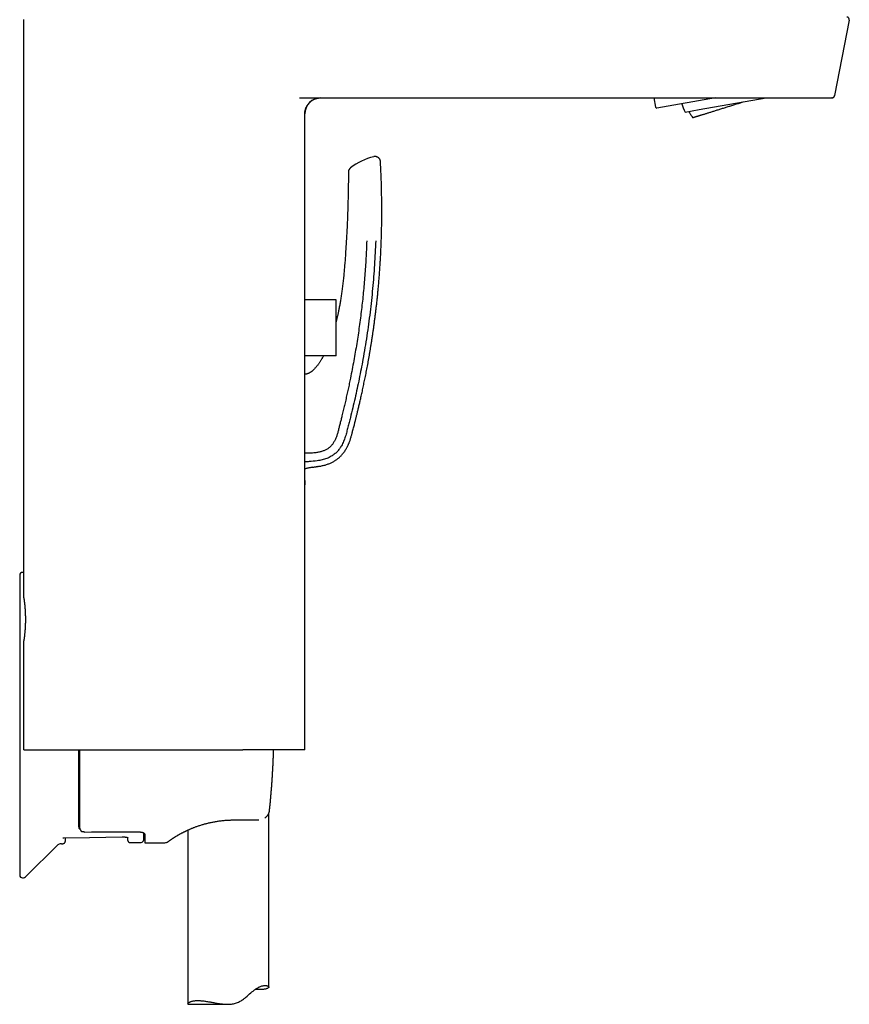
# Model space of a CAD drawing. Header units: millimetres. Extents: x 8 to 676, y 12 to 869.
# Tile 72 of 77: x 522 to 676, y 592 to 775. Entities that reach past the tile are written whole.
import ezdxf

# ---------------------------------------------------------------- set-up
doc = ezdxf.new("R2010")
doc.units = ezdxf.units.MM

msp = doc.modelspace()

# ---------------------------------------------------------------- linework, layer by layer
at = {"color": 7, "linetype": 'Continuous', "lineweight": 30}
for p, q in [((523.03, 667.88), (523.03, 775.18)), ((676.2, 775.08), (673.48, 761.08)), ((574.19, 760.68), (663.86, 760.68)), ((639.96, 760.68), (640.27, 758.92)), ((651.39, 760.68), (640.5, 758.75)), ((648.35, 758.49), (660.77, 760.68)), ((648.35, 758.48), (660.78, 760.68)), ((673.03, 760.68), (672.99, 760.68)), ((645.76, 758.03), (648.35, 758.49)), ((645.76, 758.03), (648.35, 758.48)), ((645.76, 758.03), (645.76, 758.03)), ((580.99, 723.2), (575.18, 723.2)), ((580.99, 715.9), (580.99, 723.2)), ((580.99, 712.8), (580.99, 715.9)), ((580.99, 712.8), (575.18, 712.8)), ((577.49, 692.23), (577.27, 692.21)), ((575.18, 671.35), (575.21, 689.66)), ((575.18, 689.64), (575.21, 689.66)), ((575.21, 689.66), (575.21, 689.61)), ((522.28, 672.09), (522.28, 616.4)), ((523.03, 639.68), (523.03, 659.88)), ((549.11, 639.68), (563.68, 639.68)), ((568.49, 595.63), (568.49, 627.87)), ((562.18, 626.65), (566.52, 626.65)), ((566.52, 626.65), (566.61, 626.65)), ((545.48, 623.99), (545.48, 622.39)), ((553.49, 624.76), (553.49, 592.47)), ((523.48, 616.19), (529.2, 621.87)), ((530.03, 622.22), (530.26, 622.23)), ((542.8, 622.45), (544.79, 622.48)), ((545.48, 622.39), (549.22, 622.42)), ((553.54, 592.42), (560.88, 592.42))]:
    msp.add_line(p, q, dxfattribs=at)
at = {"color": 7, "linetype": 'Continuous', "lineweight": 30, "flags": 128}
for points in [[(673.05, 760.68), (673.04, 760.68), (672.99, 760.68)], [(673.48, 761.08), (673.47, 761.04), (673.47, 761.03)], [(647.17, 757.01), (647.17, 757.01), (647.17, 757.01), (647.18, 757.01), (647.2, 757.02), (647.22, 757.02), (647.24, 757.03), (647.26, 757.04), (647.29, 757.04), (647.33, 757.05), (647.36, 757.07), (647.4, 757.08), (647.45, 757.09), (647.5, 757.11), (647.55, 757.12), (647.6, 757.14), (647.66, 757.16), (647.73, 757.18), (647.79, 757.2), (647.86, 757.22), (647.94, 757.24), (648.01, 757.26), (648.09, 757.29), (648.18, 757.31), (648.27, 757.34), (648.36, 757.37), (648.45, 757.4), (648.55, 757.43), (648.65, 757.46), (648.75, 757.49), (648.86, 757.53), (648.97, 757.56), (649.08, 757.6), (649.2, 757.63), (649.32, 757.67), (649.44, 757.71), (649.57, 757.74), (649.69, 757.78), (649.82, 757.83), (649.96, 757.87), (650.09, 757.91), (650.23, 757.95), (650.37, 758), (650.51, 758.04), (650.66, 758.08), (650.8, 758.13), (650.95, 758.18), (651.1, 758.22), (651.25, 758.27), (651.41, 758.32), (651.57, 758.37), (651.72, 758.42), (651.88, 758.47), (652.04, 758.52), (652.21, 758.57), (652.37, 758.62), (652.54, 758.67), (652.7, 758.73), (652.87, 758.78), (653.04, 758.83), (653.21, 758.88), (653.38, 758.94), (653.55, 758.99), (653.73, 759.05), (653.9, 759.1), (654.07, 759.15), (654.25, 759.21), (654.42, 759.26), (654.6, 759.32), (654.77, 759.37), (654.95, 759.43), (655.12, 759.48), (655.3, 759.54), (655.47, 759.59), (655.65, 759.65), (655.82, 759.7), (656, 759.76), (656.17, 759.81), (656.34, 759.87), (656.51, 759.92)], [(569.3, 637.16), (569.3, 637.16), (569.3, 637.16), (569.3, 637.16)], [(530.46, 623.31), (535.23, 623.4), (541.29, 623.51)], [(553.54, 592.42), (553.52, 592.42), (553.5, 592.43), (553.49, 592.45), (553.49, 592.48), (553.49, 592.5), (553.5, 592.53), (553.52, 592.56), (553.54, 592.59), (553.56, 592.62), (553.62, 592.68), (553.69, 592.74), (553.74, 592.77), (553.79, 592.8), (553.84, 592.83), (553.91, 592.86), (553.97, 592.89), (554.04, 592.92), (554.12, 592.95), (554.2, 592.98), (554.28, 593), (554.36, 593.02), (554.45, 593.04), (554.55, 593.06), (554.66, 593.08), (554.78, 593.09), (554.91, 593.1), (555.04, 593.11), (555.17, 593.12), (555.31, 593.12), (555.46, 593.12), (555.61, 593.11), (555.76, 593.1), (555.9, 593.09), (556.03, 593.08), (556.17, 593.07), (556.32, 593.05), (556.47, 593.04), (556.62, 593.01), (556.78, 592.99), (556.94, 592.97), (557.11, 592.94), (557.28, 592.91), (557.45, 592.88), (557.6, 592.85), (557.76, 592.83), (557.93, 592.8), (558.1, 592.76), (558.29, 592.73), (558.48, 592.7), (558.67, 592.66), (558.86, 592.63), (559.06, 592.6), (559.26, 592.56), (559.46, 592.53), (559.66, 592.51), (559.85, 592.48), (560.04, 592.47), (560.23, 592.45), (560.42, 592.44), (560.61, 592.43), (560.81, 592.42), (561, 592.42), (561.2, 592.43), (561.39, 592.44), (561.58, 592.46), (561.78, 592.49), (561.96, 592.52), (562.15, 592.57), (562.34, 592.62), (562.52, 592.68), (562.7, 592.75), (562.88, 592.83), (563.06, 592.92), (563.2, 592.99), (563.34, 593.07), (563.49, 593.17), (563.63, 593.27), (563.78, 593.37), (563.92, 593.48), (564.06, 593.58), (564.2, 593.69), (564.47, 593.92), (564.7, 594.13), (564.94, 594.34), (565.18, 594.55), (565.38, 594.72), (565.57, 594.89), (565.77, 595.05), (565.87, 595.12), (565.97, 595.2), (566.09, 595.28), (566.21, 595.36), (566.33, 595.43), (566.45, 595.5), (566.59, 595.57), (566.72, 595.64), (566.85, 595.69), (566.98, 595.74), (567.11, 595.79), (567.23, 595.82), (567.35, 595.85), (567.46, 595.88), (567.57, 595.89), (567.67, 595.91), (567.76, 595.91), (567.85, 595.91), (567.94, 595.91), (568.02, 595.9), (568.09, 595.89), (568.16, 595.88), (568.23, 595.86), (568.29, 595.84), (568.34, 595.81), (568.39, 595.78), (568.43, 595.75), (568.45, 595.72), (568.47, 595.69), (568.48, 595.65), (568.49, 595.62), (568.48, 595.6), (568.48, 595.57), (568.46, 595.54), (568.44, 595.51), (568.42, 595.48), (568.38, 595.46), (568.34, 595.43), (568.3, 595.4), (568.25, 595.38), (568.2, 595.35), (568.14, 595.33), (568.07, 595.31), (567.99, 595.28), (567.91, 595.26), (567.82, 595.24), (567.72, 595.23), (567.61, 595.21), (567.5, 595.2), (567.38, 595.18), (567.38, 595.18)]]:
    msp.add_lwpolyline(points, dxfattribs=at)
at = {"color": 7, "linetype": 'Continuous', "lineweight": 30}
for centre, radius, start, end in [((578.18, 757.68), 3, 90.1545, 180), ((640.46, 758.95), 0.2, 190, 280), ((654.13, 762.35), 9.43, 197.131, 207.2718), ((591.27, 737.37), 12.81, 104.9693, 126.3491), ((584.27, 746.88), 1, 126.349, 179.5435), ((522.78, 672.09), 0.5, 90, 180), ((522.78, 671.59), 1, 75.1889, 90), ((545.88, 623.99), 0.6, 158.1874, 180), ((530.05, 621.02), 1.2, 91, 134.8031), ((544.78, 622.98), 0.5, 271, 0), ((549.21, 623.42), 1, 270.4973, 306.1173), ((522.78, 616.4), 0.5, 180, 270), ((522.78, 616.9), 1, 270, 314.8031)]:
    msp.add_arc(centre, radius, start, end, dxfattribs=at)
msp.add_ellipse((413.35, 644.25), major_axis=(1318.49, 0), ratio=0.015117, start_param=4.804297, end_param=4.812019, dxfattribs=at)
for points, knots in [([(676.2, 775.08), (676.2, 775.1), (676.21, 775.14), (676.21, 775.21), (676.2, 775.27), (676.19, 775.33), (676.16, 775.39), (676.14, 775.44), (676.1, 775.49), (676.06, 775.54), (676.01, 775.58), (675.96, 775.61), (675.92, 775.63), (675.89, 775.64), (675.87, 775.65), (675.86, 775.65), (675.85, 775.65), (675.84, 775.66), (675.83, 775.66), (675.83, 775.66), (675.82, 775.66), (675.81, 775.67), (675.8, 775.67), (675.78, 775.67), (675.77, 775.67), (675.76, 775.67), (675.75, 775.67), (675.75, 775.67)], [0, 0, 0, 0, 0.054659, 0.107395, 0.157256, 0.20342, 0.258095, 0.303975, 0.343174, 0.403193, 0.464892, 0.506529, 0.542034, 0.567544, 0.580356, 0.588886, 0.597751, 0.608624, 0.622253, 0.639016, 0.659115, 0.682664, 0.727675, 0.781849, 0.84527, 0.917981, 1, 1, 1, 1]), ([(575.17, 757.67), (575.17, 757.7), (575.17, 757.75), (575.18, 757.82), (575.18, 757.88), (575.19, 757.94), (575.19, 758.01), (575.2, 758.08), (575.21, 758.15), (575.23, 758.24), (575.25, 758.35), (575.28, 758.46), (575.31, 758.58), (575.35, 758.7), (575.4, 758.82), (575.46, 758.95), (575.53, 759.1), (575.63, 759.26), (575.73, 759.42), (575.84, 759.56), (575.96, 759.7), (576.09, 759.83), (576.22, 759.96), (576.37, 760.07), (576.52, 760.18), (576.67, 760.27), (576.83, 760.36), (576.99, 760.43), (577.15, 760.5), (577.3, 760.55), (577.46, 760.59), (577.59, 760.62), (577.7, 760.64), (577.77, 760.65), (577.84, 760.66), (577.89, 760.66), (577.93, 760.67), (577.96, 760.67), (578, 760.67), (578.03, 760.67), (578.05, 760.67), (578.08, 760.67), (578.1, 760.67), (578.12, 760.67), (578.14, 760.68), (578.16, 760.68), (578.17, 760.68), (578.17, 760.68)], [0, 0, 0, 0, 0.014443, 0.027203, 0.038566, 0.050425, 0.063097, 0.076596, 0.090938, 0.106138, 0.127764, 0.150969, 0.174857, 0.19876, 0.222655, 0.246515, 0.282188, 0.317649, 0.352822, 0.387631, 0.422273, 0.457019, 0.491806, 0.526569, 0.561244, 0.595767, 0.630075, 0.663669, 0.696132, 0.727447, 0.757603, 0.786574, 0.804025, 0.819112, 0.831889, 0.839986, 0.847167, 0.854561, 0.862918, 0.872766, 0.884435, 0.898125, 0.913959, 0.932018, 0.952355, 0.975007, 1, 1, 1, 1]), ([(663.86, 760.68), (663.92, 760.68), (664.05, 760.68), (664.23, 760.68), (664.4, 760.68), (664.56, 760.68), (664.71, 760.68), (664.87, 760.68), (665.05, 760.68), (665.23, 760.68), (665.41, 760.68), (665.59, 760.68), (665.77, 760.68), (666.01, 760.68), (666.3, 760.68), (666.63, 760.68), (666.94, 760.68), (667.25, 760.68), (667.49, 760.68), (667.68, 760.68), (667.82, 760.68), (667.96, 760.68), (668.1, 760.68), (668.24, 760.68), (668.38, 760.68), (668.55, 760.68), (668.76, 760.68), (669, 760.68), (669.25, 760.68), (669.51, 760.68), (669.76, 760.68), (670.02, 760.68), (670.26, 760.68), (670.49, 760.68), (670.71, 760.68), (670.93, 760.68), (671.13, 760.68), (671.33, 760.68), (671.51, 760.68), (671.69, 760.68), (671.85, 760.68), (672.01, 760.68), (672.15, 760.68), (672.28, 760.68), (672.4, 760.68), (672.5, 760.68), (672.58, 760.68), (672.64, 760.68), (672.68, 760.68), (672.72, 760.68), (672.75, 760.68), (672.78, 760.68), (672.81, 760.68), (672.84, 760.68), (672.87, 760.68), (672.89, 760.68), (672.91, 760.68), (672.93, 760.68), (672.94, 760.68), (672.95, 760.68), (672.96, 760.68), (672.97, 760.68), (672.98, 760.68), (672.98, 760.68), (672.98, 760.68), (672.99, 760.68), (672.99, 760.68), (672.99, 760.68), (672.99, 760.68), (672.99, 760.68)], [0, 0, 0, 0, 0.012761, 0.024864, 0.036311, 0.047102, 0.057236, 0.067914, 0.079815, 0.092504, 0.104774, 0.116627, 0.128556, 0.141937, 0.165198, 0.187663, 0.209357, 0.230305, 0.250537, 0.260617, 0.27067, 0.280699, 0.290708, 0.300701, 0.310681, 0.320652, 0.33892, 0.357192, 0.375492, 0.396601, 0.417549, 0.438373, 0.45911, 0.479796, 0.50047, 0.521211, 0.541929, 0.562661, 0.583446, 0.604321, 0.625323, 0.646147, 0.666894, 0.687602, 0.708305, 0.729039, 0.749839, 0.760031, 0.770402, 0.780956, 0.791698, 0.802632, 0.813763, 0.825093, 0.83779, 0.850739, 0.863942, 0.876933, 0.888579, 0.898588, 0.908874, 0.919438, 0.930281, 0.940516, 0.949704, 0.961197, 0.973411, 0.986345, 1, 1, 1, 1]), ([(673.03, 760.68), (673.03, 760.68), (673.04, 760.68), (673.06, 760.68), (673.07, 760.68), (673.09, 760.69), (673.11, 760.69), (673.12, 760.69), (673.14, 760.7), (673.15, 760.7), (673.16, 760.71), (673.18, 760.71), (673.19, 760.72), (673.22, 760.73), (673.26, 760.75), (673.29, 760.78), (673.33, 760.81), (673.36, 760.84), (673.38, 760.87), (673.41, 760.91), (673.44, 760.95), (673.46, 761.01), (673.47, 761.06), (673.48, 761.08)], [0, 0, 0, 0, 0.102701, 0.193149, 0.271367, 0.337434, 0.391536, 0.434063, 0.465896, 0.478455, 0.489388, 0.503025, 0.523264, 0.553117, 0.592727, 0.639182, 0.68446, 0.727951, 0.769509, 0.812058, 0.865018, 0.928167, 1, 1, 1, 1]), ([(575.18, 639.68), (575.18, 641.2), (575.18, 644.51), (575.18, 649.6), (575.18, 654.96), (575.18, 660.31), (575.18, 665.66), (575.18, 671.02), (575.18, 684.4), (575.18, 705.81), (575.18, 726.72), (575.18, 739.11), (575.18, 742.96), (575.18, 746.82), (575.18, 750.68), (575.18, 754.29), (575.18, 756.63), (575.18, 757.68)], [0, 0, 0, 0, 0.038771, 0.084135, 0.129502, 0.174866, 0.220232, 0.265597, 0.310962, 0.560471, 0.80998, 0.842654, 0.875328, 0.908001, 0.940675, 0.973347, 1, 1, 1, 1]), ([(646.43, 758.15), (646.44, 758.13), (646.47, 758.07), (646.54, 757.95), (646.63, 757.8), (646.72, 757.64), (646.82, 757.49), (646.92, 757.34), (647.03, 757.2), (647.11, 757.09), (647.16, 757.02), (647.17, 757.01)], [0, 0, 0, 0, 0.031943, 0.164512, 0.297082, 0.429652, 0.562221, 0.694791, 0.82736, 0.95993, 1, 1, 1, 1]), ([(589.22, 748.83), (589.22, 748.86), (589.21, 748.91), (589.2, 749), (589.17, 749.08), (589.15, 749.15), (589.12, 749.22), (589.08, 749.29), (589.04, 749.35), (589, 749.4), (588.96, 749.45), (588.92, 749.49), (588.88, 749.52), (588.84, 749.56), (588.79, 749.59), (588.74, 749.63), (588.68, 749.66), (588.61, 749.69), (588.53, 749.72), (588.45, 749.75), (588.36, 749.76), (588.26, 749.77), (588.16, 749.77), (588.06, 749.76), (588, 749.75), (587.96, 749.74)], [0, 0, 0, 0, 0.050048, 0.098823, 0.145902, 0.190894, 0.23345, 0.27327, 0.317087, 0.356266, 0.390555, 0.419784, 0.449132, 0.477702, 0.50999, 0.545944, 0.585474, 0.628436, 0.674627, 0.723777, 0.775551, 0.829544, 0.885294, 0.942291, 1, 1, 1, 1]), ([(577.49, 692.23), (577.59, 692.25), (577.8, 692.28), (578.12, 692.33), (578.45, 692.4), (578.77, 692.48), (579.08, 692.56), (579.37, 692.66), (579.66, 692.76), (579.93, 692.87), (580.19, 693), (580.44, 693.13), (580.68, 693.26), (580.9, 693.41), (581.11, 693.55), (581.31, 693.7), (581.5, 693.86), (581.67, 694.01), (581.83, 694.17), (581.98, 694.33), (582.12, 694.49), (582.26, 694.65), (582.39, 694.83), (582.52, 695), (582.64, 695.18), (582.75, 695.34), (582.85, 695.51), (582.94, 695.67), (583.03, 695.84), (583.12, 696.01), (583.2, 696.18), (583.27, 696.35), (583.35, 696.51), (583.43, 696.71), (583.52, 696.94), (583.61, 697.2), (583.69, 697.46), (583.77, 697.73), (583.85, 698), (583.92, 698.26), (583.99, 698.52), (584.07, 698.83), (584.16, 699.19), (584.27, 699.6), (584.35, 699.93), (584.42, 700.18), (584.47, 700.36), (584.51, 700.54), (584.56, 700.72), (584.61, 700.92), (584.66, 701.15), (584.73, 701.41), (584.8, 701.69), (584.87, 701.99), (584.95, 702.29), (585.02, 702.62), (585.1, 702.95), (585.19, 703.3), (585.27, 703.67), (585.36, 704.06), (585.46, 704.46), (585.55, 704.88), (585.65, 705.32), (585.75, 705.77), (585.86, 706.24), (585.96, 706.72), (586.06, 707.2), (586.16, 707.69), (586.27, 708.2), (586.37, 708.71), (586.48, 709.24), (586.59, 709.78), (586.69, 710.34), (586.8, 710.9), (586.91, 711.48), (587.02, 712.09), (587.13, 712.71), (587.24, 713.34), (587.34, 713.99), (587.45, 714.65), (587.56, 715.33), (587.67, 716.02), (587.78, 716.73), (587.88, 717.45), (587.99, 718.19), (588.09, 718.94), (588.19, 719.71), (588.29, 720.49), (588.38, 721.26), (588.47, 722.02), (588.56, 722.78), (588.64, 723.54), (588.72, 724.32), (588.79, 725.11), (588.87, 725.94), (588.94, 726.8), (589.01, 727.71), (589.08, 728.63), (589.14, 729.56), (589.2, 730.51), (589.26, 731.47), (589.3, 732.42), (589.34, 733.35), (589.38, 734.27), (589.41, 735.2), (589.43, 736.15), (589.45, 737.1), (589.46, 738.07), (589.47, 739.05), (589.47, 740.04), (589.46, 741.05), (589.45, 742.06), (589.43, 743.09), (589.41, 744.11), (589.38, 745.12), (589.35, 746.12), (589.3, 747.13), (589.26, 748.03), (589.23, 748.6), (589.22, 748.83)], [0, 0, 0, 0, 0.004973, 0.010642, 0.016181, 0.021592, 0.026873, 0.032022, 0.037038, 0.041923, 0.046679, 0.051308, 0.055809, 0.060182, 0.064427, 0.068543, 0.072531, 0.076394, 0.080131, 0.083746, 0.087239, 0.09061, 0.094389, 0.098003, 0.101452, 0.104738, 0.107863, 0.110828, 0.114125, 0.117253, 0.120341, 0.123395, 0.126414, 0.129398, 0.13402, 0.138558, 0.143016, 0.147702, 0.152296, 0.156814, 0.161262, 0.165639, 0.172779, 0.179723, 0.186473, 0.189588, 0.19266, 0.195689, 0.198684, 0.201793, 0.20599, 0.210456, 0.21519, 0.220192, 0.225462, 0.230898, 0.236592, 0.242543, 0.248752, 0.255352, 0.26222, 0.269354, 0.276756, 0.284423, 0.292357, 0.300557, 0.308577, 0.316835, 0.325332, 0.334067, 0.343039, 0.352081, 0.361353, 0.370853, 0.380581, 0.390742, 0.401141, 0.411776, 0.422647, 0.433755, 0.445099, 0.456678, 0.468493, 0.480543, 0.492828, 0.505348, 0.518102, 0.531091, 0.544314, 0.55664, 0.569163, 0.581883, 0.594798, 0.60791, 0.621219, 0.63596, 0.650935, 0.666144, 0.681586, 0.697261, 0.713169, 0.729311, 0.744312, 0.75951, 0.774904, 0.790494, 0.80628, 0.822263, 0.838443, 0.854819, 0.871393, 0.888164, 0.905134, 0.922301, 0.938669, 0.955213, 0.971934, 0.988833, 1, 1, 1, 1]), ([(583.27, 746.88), (583.27, 746.29), (583.26, 745.09), (583.23, 743.3), (583.19, 741.51), (583.14, 739.85), (583.09, 738.31), (583.03, 736.91), (582.96, 735.5), (582.9, 734.56), (582.88, 734.1)], [0, 0, 0, 0, 0.140001, 0.279998, 0.419994, 0.559993, 0.669994, 0.779996, 0.889998, 1, 1, 1, 1]), ([(586.67, 734.1), (586.65, 733.56), (586.61, 732.49), (586.53, 730.88), (586.43, 729.28), (586.31, 727.67), (586.18, 726.08), (586.04, 724.5), (585.88, 722.94), (585.7, 721.38), (585.5, 719.81), (585.29, 718.23), (585.06, 716.64), (584.81, 715.05), (584.55, 713.46), (584.27, 711.86), (583.97, 710.25), (583.69, 708.84), (583.44, 707.62), (583.22, 706.6), (583, 705.59), (582.77, 704.59), (582.55, 703.6), (582.31, 702.62), (582.1, 701.73), (581.9, 700.93), (581.72, 700.21), (581.54, 699.51), (581.4, 698.94), (581.29, 698.51), (581.2, 698.21), (581.1, 697.91), (581, 697.62), (580.88, 697.34), (580.74, 697.06), (580.6, 696.81), (580.46, 696.57), (580.3, 696.35), (580.13, 696.14), (579.95, 695.95), (579.75, 695.77), (579.54, 695.61), (579.32, 695.47), (579.08, 695.34), (578.84, 695.23), (578.58, 695.12), (578.3, 695.03), (578, 694.95), (577.69, 694.89), (577.38, 694.83), (577.02, 694.78), (576.62, 694.74), (576.17, 694.71), (575.74, 694.7), (575.41, 694.69), (575.23, 694.69), (575.18, 694.69)], [0, 0, 0, 0, 0.036508, 0.073038, 0.109571, 0.146091, 0.182578, 0.218358, 0.25407, 0.289731, 0.325368, 0.361749, 0.398188, 0.434726, 0.471405, 0.508287, 0.545409, 0.582675, 0.6064, 0.630069, 0.653617, 0.676983, 0.700104, 0.722921, 0.745377, 0.762386, 0.779128, 0.795599, 0.811802, 0.818989, 0.826119, 0.833196, 0.840219, 0.847187, 0.854102, 0.860958, 0.867109, 0.873217, 0.879283, 0.885313, 0.891322, 0.897325, 0.903334, 0.909365, 0.915433, 0.921549, 0.928465, 0.935473, 0.942594, 0.949844, 0.957237, 0.967154, 0.977363, 0.987889, 0.996155, 1, 1, 1, 1]), ([(588.33, 734.1), (588.26, 732.62), (588.13, 729.68), (587.78, 725.27), (587.31, 720.87), (586.71, 716.49), (586.02, 712.37), (585.28, 708.51), (584.51, 704.91), (583.86, 702.23), (583.41, 700.44), (583.18, 699.55), (582.95, 698.66), (582.71, 697.77), (582.4, 696.91), (582.03, 696.15), (581.62, 695.5), (581.17, 694.97), (580.66, 694.51), (580.03, 694.08), (579.27, 693.71), (578.39, 693.44), (577.79, 693.34), (577.49, 693.29)], [0, 0, 0, 0, 0.100118, 0.200225, 0.300317, 0.400397, 0.500464, 0.58384, 0.667207, 0.750568, 0.771408, 0.792247, 0.813086, 0.833919, 0.854718, 0.8755, 0.891066, 0.906639, 0.922195, 0.937735, 0.958479, 0.979224, 1, 1, 1, 1]), ([(582.88, 734.1), (582.86, 733.88), (582.84, 733.46), (582.8, 732.83), (582.76, 732.21), (582.72, 731.61), (582.68, 731.02), (582.64, 730.45), (582.6, 729.9), (582.55, 729.38), (582.51, 728.87), (582.47, 728.37), (582.42, 727.86), (582.37, 727.34), (582.31, 726.82), (582.26, 726.31), (582.2, 725.82), (582.14, 725.34), (582.08, 724.88), (582.01, 724.43), (581.95, 723.99), (581.88, 723.56), (581.82, 723.15), (581.75, 722.76), (581.69, 722.38), (581.62, 722.01), (581.55, 721.65), (581.48, 721.31), (581.42, 720.98), (581.35, 720.66), (581.28, 720.35), (581.21, 720.05), (581.15, 719.77), (581.08, 719.5), (581.03, 719.28), (581, 719.15), (580.99, 719.11)], [0, 0, 0, 0, 0.042438, 0.084066, 0.124884, 0.164891, 0.204087, 0.242474, 0.277925, 0.312656, 0.346667, 0.379958, 0.412528, 0.448027, 0.482628, 0.516332, 0.549139, 0.581049, 0.612063, 0.642179, 0.671398, 0.699719, 0.727143, 0.753669, 0.779298, 0.804031, 0.827867, 0.850808, 0.872851, 0.894982, 0.916128, 0.936289, 0.955464, 0.973653, 0.990857, 1, 1, 1, 1]), ([(578.66, 712.8), (578.65, 712.78), (578.6, 712.68), (578.5, 712.51), (578.37, 712.27), (578.24, 712.06), (578.1, 711.83), (577.96, 711.63), (577.83, 711.43), (577.7, 711.25), (577.57, 711.07), (577.43, 710.89), (577.28, 710.72), (577.14, 710.55), (577, 710.4), (576.86, 710.26), (576.72, 710.13), (576.59, 710.01), (576.46, 709.91), (576.35, 709.82), (576.25, 709.75), (576.16, 709.69), (576.08, 709.64), (575.99, 709.59), (575.91, 709.55), (575.83, 709.51), (575.75, 709.48), (575.66, 709.44), (575.57, 709.41), (575.47, 709.39), (575.37, 709.37), (575.29, 709.36), (575.23, 709.36), (575.19, 709.36), (575.18, 709.36)], [0, 0, 0, 0, 0.009929, 0.068742, 0.117272, 0.167349, 0.218976, 0.272154, 0.315022, 0.358841, 0.403106, 0.445775, 0.492062, 0.536005, 0.577605, 0.616859, 0.653773, 0.688343, 0.720563, 0.750442, 0.772658, 0.793372, 0.812583, 0.830642, 0.849619, 0.866396, 0.884036, 0.902529, 0.921877, 0.94228, 0.964312, 0.97832, 0.992901, 1, 1, 1, 1]), ([(577.49, 693.29), (577, 693.24), (576.23, 693.16), (575.46, 693.1), (575.18, 693.08)], [0, 0, 0, 0, 0.638338, 1, 1, 1, 1]), ([(576.57, 692.1), (576.56, 692.1), (576.47, 692.08), (576.29, 692.05), (576.04, 692), (575.8, 691.95), (575.56, 691.89), (575.35, 691.83), (575.23, 691.79), (575.18, 691.78)], [0, 0, 0, 0, 0.020647, 0.199777, 0.381404, 0.553726, 0.725974, 0.897098, 1, 1, 1, 1]), ([(576.57, 692.1), (576.58, 692.1), (576.67, 692.12), (576.83, 692.14), (577.06, 692.18), (577.28, 692.21), (577.42, 692.23), (577.49, 692.23)], [0, 0, 0, 0, 0.038739, 0.29229, 0.53826, 0.774789, 1, 1, 1, 1]), ([(575.21, 689.61), (575.21, 689.61), (575.21, 689.6), (575.21, 689.58), (575.21, 689.54), (575.21, 689.5), (575.2, 689.44), (575.2, 689.37), (575.2, 689.3), (575.19, 689.21), (575.19, 689.11), (575.19, 689.01), (575.18, 688.93), (575.18, 688.87), (575.18, 688.86)], [0, 0, 0, 0, 0.087502, 0.17508, 0.262658, 0.35016, 0.440211, 0.530347, 0.62048, 0.71053, 0.79771, 0.884969, 0.972228, 1, 1, 1, 1]), ([(523.03, 667.88), (523.03, 667.87), (523.03, 667.87), (523.04, 667.85), (523.04, 667.82), (523.04, 667.79), (523.05, 667.75), (523.06, 667.71), (523.06, 667.65), (523.07, 667.6), (523.08, 667.53), (523.09, 667.46), (523.1, 667.37), (523.12, 667.26), (523.13, 667.13), (523.15, 667.01), (523.16, 666.91), (523.17, 666.8), (523.19, 666.68), (523.2, 666.54), (523.22, 666.36), (523.23, 666.18), (523.25, 665.99), (523.26, 665.8), (523.28, 665.6), (523.29, 665.42), (523.3, 665.27), (523.31, 665.1), (523.31, 664.94), (523.32, 664.77), (523.32, 664.61), (523.33, 664.45), (523.33, 664.28), (523.33, 664.13), (523.33, 663.99), (523.33, 663.86), (523.33, 663.73), (523.33, 663.59), (523.33, 663.44), (523.33, 663.27), (523.32, 663.11), (523.32, 662.95), (523.31, 662.79), (523.3, 662.63), (523.3, 662.47), (523.29, 662.31), (523.28, 662.16), (523.27, 662.01), (523.26, 661.86), (523.25, 661.72), (523.23, 661.56), (523.22, 661.38), (523.2, 661.21), (523.18, 661.05), (523.17, 660.89), (523.15, 660.75), (523.14, 660.63), (523.12, 660.54), (523.11, 660.44), (523.1, 660.36), (523.09, 660.27), (523.08, 660.18), (523.06, 660.1), (523.06, 660.04), (523.05, 659.99), (523.04, 659.96), (523.04, 659.92), (523.04, 659.9), (523.03, 659.88), (523.03, 659.88), (523.03, 659.88)], [0, 0, 0, 0, 0.019625, 0.039327, 0.052634, 0.065965, 0.079466, 0.092992, 0.106568, 0.119698, 0.132828, 0.146049, 0.15927, 0.17936, 0.199531, 0.213096, 0.226318, 0.23954, 0.252853, 0.266166, 0.286397, 0.30671, 0.320371, 0.340222, 0.360151, 0.373612, 0.387098, 0.400757, 0.414442, 0.428178, 0.441359, 0.45454, 0.467814, 0.481089, 0.49118, 0.501271, 0.511403, 0.521536, 0.535168, 0.548244, 0.561319, 0.574486, 0.587653, 0.601009, 0.614364, 0.627816, 0.641268, 0.654399, 0.66753, 0.680751, 0.693973, 0.714062, 0.73423, 0.747794, 0.767612, 0.787506, 0.800942, 0.814401, 0.828031, 0.841686, 0.855391, 0.875212, 0.895111, 0.908553, 0.92202, 0.93566, 0.949326, 0.963044, 0.98149, 1, 1, 1, 1]), ([(523.03, 639.68), (523.03, 639.68), (523.04, 639.68), (523.06, 639.68), (523.09, 639.68), (523.14, 639.68), (523.21, 639.68), (523.28, 639.68), (523.36, 639.68), (523.44, 639.68), (523.54, 639.68), (523.65, 639.68), (523.78, 639.68), (523.92, 639.68), (524.07, 639.68), (524.22, 639.68), (524.38, 639.68), (524.56, 639.68), (524.76, 639.68), (524.99, 639.68), (525.23, 639.68), (525.48, 639.68), (525.75, 639.68), (526.01, 639.68), (526.26, 639.68), (526.5, 639.68), (526.77, 639.68), (527.05, 639.68), (527.36, 639.68), (527.68, 639.68), (528, 639.68), (528.32, 639.68), (528.64, 639.68), (528.98, 639.68), (529.36, 639.68), (529.76, 639.68), (530.18, 639.68), (530.6, 639.68), (531.04, 639.68), (531.49, 639.68), (531.95, 639.68), (532.42, 639.68), (532.9, 639.68), (533.4, 639.68), (533.9, 639.68), (534.38, 639.68), (534.84, 639.68), (535.28, 639.68), (535.73, 639.68), (536.19, 639.68), (536.66, 639.68), (537.13, 639.68), (537.62, 639.68), (538.1, 639.68), (538.6, 639.68), (539.1, 639.68), (539.62, 639.68), (540.16, 639.68), (540.72, 639.68), (541.29, 639.68), (541.85, 639.68), (542.4, 639.68), (542.92, 639.68), (543.42, 639.68), (543.92, 639.68), (544.43, 639.68), (544.94, 639.68), (545.45, 639.68), (545.97, 639.68), (546.49, 639.68), (547.01, 639.68), (547.53, 639.68), (548.06, 639.68), (548.58, 639.68), (548.93, 639.68), (549.11, 639.68)], [0, 0, 0, 0, 0.01508, 0.030167, 0.045259, 0.06035, 0.075438, 0.090517, 0.102569, 0.114621, 0.126673, 0.140642, 0.154615, 0.168588, 0.182557, 0.195246, 0.207936, 0.220625, 0.235705, 0.250794, 0.265887, 0.280979, 0.296068, 0.311148, 0.3232, 0.335253, 0.347305, 0.361286, 0.37527, 0.389254, 0.403234, 0.41594, 0.428647, 0.441353, 0.45627, 0.471196, 0.486125, 0.501055, 0.51598, 0.530898, 0.546077, 0.561266, 0.576459, 0.591651, 0.60684, 0.622019, 0.6346, 0.647182, 0.659763, 0.67285, 0.68594, 0.69903, 0.712117, 0.725297, 0.73848, 0.751663, 0.764844, 0.77923, 0.793621, 0.808015, 0.822407, 0.836793, 0.849119, 0.861447, 0.873773, 0.886327, 0.898885, 0.911444, 0.924002, 0.936556, 0.949242, 0.961932, 0.974624, 0.987314, 1, 1, 1, 1]), ([(533.28, 625.34), (533.28, 625.43), (533.28, 625.6), (533.28, 625.87), (533.28, 626.15), (533.28, 626.42), (533.28, 626.67), (533.28, 626.92), (533.28, 627.17), (533.28, 627.46), (533.28, 627.8), (533.28, 628.18), (533.28, 628.5), (533.28, 628.76), (533.28, 628.95), (533.28, 629.14), (533.28, 629.33), (533.28, 629.59), (533.28, 629.91), (533.28, 630.29), (533.28, 630.68), (533.28, 631.07), (533.28, 631.48), (533.28, 631.89), (533.28, 632.31), (533.28, 632.75), (533.28, 633.2), (533.28, 633.67), (533.28, 634.14), (533.28, 634.62), (533.28, 635.1), (533.28, 635.59), (533.28, 636.07), (533.28, 636.55), (533.28, 637.03), (533.28, 637.52), (533.28, 638.01), (533.28, 638.5), (533.28, 639), (533.28, 639.39), (533.28, 639.62), (533.28, 639.68)], [0, 0, 0, 0, 0.02868, 0.057324, 0.085948, 0.114571, 0.13707, 0.159587, 0.182131, 0.205597, 0.236875, 0.268126, 0.299374, 0.31411, 0.328853, 0.343605, 0.358368, 0.373144, 0.400609, 0.428037, 0.455442, 0.482841, 0.510249, 0.537681, 0.565152, 0.592972, 0.622131, 0.651263, 0.680387, 0.709521, 0.738684, 0.767893, 0.795762, 0.823592, 0.8514, 0.8792, 0.907009, 0.934843, 0.962719, 0.99025, 1, 1, 1, 1]), ([(533.38, 639.68), (533.38, 639.55), (533.38, 639.26), (533.38, 638.8), (533.38, 638.29), (533.38, 637.78), (533.38, 637.27), (533.38, 636.76), (533.38, 636.26), (533.38, 635.77), (533.38, 635.3), (533.38, 634.83), (533.38, 634.37), (533.38, 633.92), (533.38, 633.48), (533.38, 633.04), (533.38, 632.6), (533.38, 632.21), (533.38, 631.85), (533.38, 631.53), (533.38, 631.21), (533.38, 630.9), (533.38, 630.59), (533.38, 630.29), (533.38, 629.99), (533.38, 629.66), (533.38, 629.3), (533.38, 628.91), (533.38, 628.53), (533.38, 628.18), (533.38, 627.88), (533.38, 627.6), (533.38, 627.33), (533.38, 627.06), (533.38, 626.78), (533.38, 626.5), (533.38, 626.23), (533.38, 625.97), (533.38, 625.71), (533.38, 625.55), (533.38, 625.47)], [0, 0, 0, 0, 0.020751, 0.048811, 0.078222, 0.107606, 0.136982, 0.166368, 0.195782, 0.225243, 0.253353, 0.281423, 0.309471, 0.337511, 0.365561, 0.393636, 0.421752, 0.449523, 0.471268, 0.492996, 0.514715, 0.536432, 0.558154, 0.579889, 0.601645, 0.623428, 0.653587, 0.683706, 0.713804, 0.743901, 0.767561, 0.791242, 0.814955, 0.83773, 0.864781, 0.891811, 0.918833, 0.945862, 0.972913, 1, 1, 1, 1]), ([(575.18, 639.68), (575.18, 639.68), (575.18, 639.68), (575.17, 639.68), (575.16, 639.68), (575.14, 639.68), (575.12, 639.68), (575.09, 639.68), (575.05, 639.68), (575, 639.68), (574.94, 639.68), (574.87, 639.68), (574.79, 639.68), (574.71, 639.68), (574.63, 639.68), (574.55, 639.68), (574.45, 639.68), (574.33, 639.68), (574.2, 639.68), (574.06, 639.68), (573.91, 639.68), (573.76, 639.68), (573.6, 639.68), (573.43, 639.68), (573.27, 639.68), (573.12, 639.68), (572.97, 639.68), (572.79, 639.68), (572.57, 639.68), (572.35, 639.68), (572.12, 639.68), (571.88, 639.68), (571.64, 639.68), (571.38, 639.68), (571.11, 639.68), (570.84, 639.68), (570.57, 639.68), (570.29, 639.68), (570, 639.68), (569.71, 639.68), (569.42, 639.68), (569.13, 639.68), (568.83, 639.68), (568.54, 639.68), (568.25, 639.68), (567.98, 639.68), (567.75, 639.68), (567.53, 639.68), (567.31, 639.68), (567.03, 639.68), (566.72, 639.68), (566.36, 639.68), (566, 639.68), (565.59, 639.68), (565.15, 639.68), (564.66, 639.68), (564.17, 639.68), (563.84, 639.68), (563.68, 639.68)], [0, 0, 0, 0, 0.023594, 0.048975, 0.074354, 0.092506, 0.110659, 0.12881, 0.147186, 0.165566, 0.183941, 0.20262, 0.221304, 0.239983, 0.251308, 0.262633, 0.280051, 0.297484, 0.314921, 0.332353, 0.349771, 0.366416, 0.383069, 0.399723, 0.416368, 0.427589, 0.438811, 0.456228, 0.47366, 0.491096, 0.508528, 0.525946, 0.543738, 0.561546, 0.579359, 0.597167, 0.614959, 0.632406, 0.649868, 0.667334, 0.684796, 0.702242, 0.718913, 0.735591, 0.75227, 0.768941, 0.780176, 0.79141, 0.804282, 0.817155, 0.836622, 0.856099, 0.875577, 0.895048, 0.921257, 0.947471, 0.973684, 1, 1, 1, 1]), ([(569.3, 637.16), (569.31, 637.46), (569.34, 638.04), (569.37, 638.87), (569.39, 639.42), (569.39, 639.68)], [0, 0, 0, 0, 0.3482918, 0.6957379, 1, 1, 1, 1]), ([(568.64, 628.45), (568.66, 628.7), (568.71, 629.21), (568.79, 629.96), (568.85, 630.7), (568.92, 631.43), (568.98, 632.15), (569.03, 632.85), (569.09, 633.57), (569.14, 634.3), (569.18, 635.03), (569.22, 635.76), (569.26, 636.47), (569.29, 636.93), (569.3, 637.16)], [0, 0, 0, 0, 0.087836, 0.17431, 0.25942, 0.343167, 0.42555, 0.506571, 0.58623, 0.67228, 0.756682, 0.839436, 0.920542, 1, 1, 1, 1]), ([(567.74, 626.98), (567.75, 626.99), (567.78, 627.01), (567.84, 627.05), (567.91, 627.1), (567.97, 627.16), (568.04, 627.22), (568.1, 627.28), (568.17, 627.36), (568.23, 627.44), (568.3, 627.53), (568.36, 627.62), (568.42, 627.73), (568.48, 627.85), (568.53, 627.98), (568.58, 628.13), (568.62, 628.28), (568.63, 628.39), (568.64, 628.44)], [0, 0, 0, 0, 0.017528, 0.067934, 0.117599, 0.166523, 0.21474, 0.26481, 0.321173, 0.383929, 0.444093, 0.509158, 0.579121, 0.65406, 0.73395, 0.818679, 0.907824, 1, 1, 1, 1]), ([(568.49, 627.87), (568.5, 627.91), (568.54, 627.99), (568.58, 628.13), (568.62, 628.28), (568.63, 628.39), (568.64, 628.44)], [0, 0, 0, 0, 0.202932, 0.456776, 0.723847, 1, 1, 1, 1]), ([(533.48, 624.89), (533.48, 624.89), (533.45, 624.91), (533.42, 624.95), (533.37, 625.01), (533.33, 625.09), (533.29, 625.2), (533.28, 625.29), (533.28, 625.34)], [0, 0, 0, 0, 0.028372, 0.162649, 0.303096, 0.449856, 0.704331, 1, 1, 1, 1]), ([(533.38, 625.47), (533.38, 625.43), (533.38, 625.35), (533.39, 625.23), (533.41, 625.13), (533.43, 625.04), (533.45, 624.96), (533.47, 624.9), (533.49, 624.87), (533.5, 624.85), (533.5, 624.83), (533.51, 624.81), (533.52, 624.8), (533.54, 624.76), (533.57, 624.71), (533.62, 624.65), (533.66, 624.59), (533.71, 624.55), (533.77, 624.51), (533.82, 624.48), (533.86, 624.46), (533.88, 624.46)], [0, 0, 0, 0, 0.105481, 0.202073, 0.289786, 0.368639, 0.438652, 0.499858, 0.517273, 0.534432, 0.551335, 0.567984, 0.584379, 0.600524, 0.673274, 0.733677, 0.789941, 0.849091, 0.903495, 0.953606, 1, 1, 1, 1]), ([(549.89, 622.68), (549.89, 622.68), (549.9, 622.68), (549.92, 622.7), (549.95, 622.72), (549.98, 622.74), (550.01, 622.76), (550.04, 622.79), (550.08, 622.81), (550.13, 622.85), (550.19, 622.89), (550.26, 622.94), (550.34, 622.99), (550.43, 623.06), (550.54, 623.12), (550.64, 623.2), (550.75, 623.27), (550.87, 623.34), (550.99, 623.42), (551.12, 623.5), (551.26, 623.59), (551.4, 623.67), (551.55, 623.76), (551.7, 623.85), (551.85, 623.93), (552, 624.02), (552.15, 624.1), (552.31, 624.18), (552.46, 624.26), (552.61, 624.34), (552.75, 624.41), (552.9, 624.49), (553.04, 624.55), (553.17, 624.62), (553.31, 624.68), (553.46, 624.75), (553.61, 624.82), (553.78, 624.89), (553.95, 624.97), (554.14, 625.05), (554.34, 625.13), (554.56, 625.22), (554.79, 625.31), (555.04, 625.4), (555.3, 625.49), (555.58, 625.58), (555.87, 625.68), (556.16, 625.77), (556.45, 625.85), (556.73, 625.93), (557.03, 626.01), (557.33, 626.08), (557.64, 626.16), (557.96, 626.22), (558.29, 626.29), (558.62, 626.35), (558.96, 626.4), (559.31, 626.45), (559.66, 626.5), (560.02, 626.54), (560.39, 626.58), (560.74, 626.6), (561.07, 626.62), (561.37, 626.63), (561.68, 626.64), (561.95, 626.65), (562.11, 626.65), (562.18, 626.65)], [0, 0, 0, 0, 0.0023, 0.014496, 0.026093, 0.038163, 0.049518, 0.06016, 0.070547, 0.081153, 0.097348, 0.114049, 0.131268, 0.149014, 0.16724, 0.185915, 0.202225, 0.218831, 0.235751, 0.253002, 0.270587, 0.287671, 0.304265, 0.320378, 0.336018, 0.351496, 0.366463, 0.380863, 0.394697, 0.407967, 0.420676, 0.432828, 0.444411, 0.455458, 0.466218, 0.477547, 0.489523, 0.501924, 0.514963, 0.528652, 0.543001, 0.55834, 0.57439, 0.591061, 0.608329, 0.626203, 0.644676, 0.663517, 0.680557, 0.69785, 0.715407, 0.733244, 0.751376, 0.769489, 0.787918, 0.806559, 0.825368, 0.844704, 0.864242, 0.883999, 0.903992, 0.924239, 0.940339, 0.956618, 0.973088, 0.98976, 1, 1, 1, 1]), ([(566.61, 626.65), (566.61, 626.65), (566.62, 626.65), (566.63, 626.65), (566.63, 626.65)], [0, 0, 0, 0, 0.309937, 1, 1, 1, 1]), ([(530.28, 623.34), (530.29, 623.33), (530.31, 623.33), (530.34, 623.32), (530.37, 623.32), (530.41, 623.31), (530.44, 623.31), (530.45, 623.31), (530.46, 623.31)], [0, 0, 0, 0, 0.128509, 0.284923, 0.470176, 0.685278, 0.931256, 1, 1, 1, 1]), ([(530.76, 622.72), (530.76, 622.72), (530.76, 622.72), (530.76, 622.74), (530.76, 622.77), (530.76, 622.81), (530.76, 622.87), (530.76, 622.93), (530.76, 623.01), (530.76, 623.11), (530.76, 623.21), (530.77, 623.29), (530.77, 623.32)], [0, 0, 0, 0, 0.1005955, 0.2010592, 0.301448, 0.4018189, 0.502229, 0.6027352, 0.7025069, 0.8118222, 0.9210461, 1, 1, 1, 1]), ([(534.36, 624.4), (534.33, 624.4), (534.28, 624.4), (534.21, 624.4), (534.13, 624.41), (534.05, 624.42), (533.96, 624.44), (533.91, 624.45), (533.88, 624.46)], [0, 0, 0, 0, 0.152034, 0.304069, 0.46067, 0.617275, 0.80763, 1, 1, 1, 1]), ([(541.29, 623.51), (541.32, 623.51), (541.39, 623.51), (541.48, 623.51), (541.57, 623.51), (541.65, 623.5), (541.72, 623.49), (541.78, 623.49), (541.84, 623.48), (541.89, 623.47), (541.93, 623.47), (541.97, 623.46), (542.01, 623.45), (542.06, 623.44), (542.11, 623.43), (542.15, 623.42), (542.19, 623.41), (542.23, 623.4), (542.26, 623.39), (542.29, 623.38), (542.31, 623.37), (542.33, 623.36), (542.35, 623.36), (542.37, 623.35), (542.38, 623.34), (542.38, 623.34), (542.39, 623.34), (542.39, 623.33), (542.39, 623.33), (542.39, 623.33)], [0, 0, 0, 0, 0.066026, 0.126528, 0.181825, 0.232133, 0.277596, 0.31831, 0.36099, 0.397005, 0.428192, 0.456193, 0.481016, 0.520261, 0.562533, 0.609092, 0.647546, 0.686587, 0.722387, 0.755304, 0.78359, 0.814967, 0.849136, 0.879516, 0.903233, 0.923868, 0.952619, 0.987018, 1, 1, 1, 1]), ([(542.29, 623.38), (542.29, 623.38), (542.29, 623.34), (542.29, 623.28), (542.29, 623.19), (542.29, 623.12), (542.29, 623.06), (542.29, 623), (542.29, 622.97), (542.29, 622.94), (542.29, 622.94), (542.29, 622.94)], [0, 0, 0, 0, 0.012003, 0.125418, 0.238686, 0.351868, 0.465026, 0.598442, 0.732011, 0.865833, 1, 1, 1, 1]), ([(544.49, 624.41), (544.53, 624.41), (544.6, 624.41), (544.7, 624.4), (544.8, 624.39), (544.9, 624.38), (544.99, 624.35), (545.08, 624.33), (545.16, 624.3), (545.23, 624.27), (545.29, 624.23), (545.35, 624.19), (545.4, 624.15), (545.44, 624.11), (545.46, 624.07), (545.47, 624.03), (545.48, 624), (545.48, 623.99)], [0, 0, 0, 0, 0.064645, 0.12951, 0.194166, 0.258684, 0.323403, 0.387944, 0.455083, 0.522414, 0.589576, 0.662595, 0.735824, 0.808859, 0.87253, 0.936328, 1, 1, 1, 1]), ([(545.28, 622.98), (545.28, 622.98), (545.28, 622.98), (545.28, 623), (545.28, 623.03), (545.28, 623.08), (545.28, 623.14), (545.28, 623.2), (545.28, 623.29), (545.28, 623.38), (545.28, 623.48), (545.28, 623.6), (545.28, 623.73), (545.28, 623.87), (545.28, 624.02), (545.28, 624.14), (545.28, 624.22), (545.28, 624.24)], [0, 0, 0, 0, 0.0709445, 0.1417577, 0.2124819, 0.2831595, 0.3538333, 0.4232824, 0.4928091, 0.5624536, 0.6308552, 0.7004959, 0.7700526, 0.8395657, 0.9090755, 0.9786227, 1, 1, 1, 1]), ([(550.84, 623.32), (550.84, 623.32), (550.84, 623.32), (550.85, 623.33), (550.85, 623.33)], [0, 0, 0, 0, 0.819409, 1, 1, 1, 1]), ([(530.26, 622.23), (530.29, 622.23), (530.33, 622.24), (530.4, 622.25), (530.45, 622.27), (530.5, 622.3), (530.54, 622.32), (530.57, 622.35), (530.6, 622.37), (530.63, 622.4), (530.66, 622.43), (530.68, 622.47), (530.71, 622.51), (530.73, 622.56), (530.74, 622.61), (530.75, 622.66), (530.75, 622.7), (530.76, 622.72)], [0, 0, 0, 0, 0.091737, 0.178215, 0.257799, 0.3292, 0.391498, 0.444095, 0.490986, 0.537853, 0.600136, 0.661942, 0.72558, 0.783404, 0.85052, 0.925848, 1, 1, 1, 1]), ([(542.29, 622.94), (542.3, 622.92), (542.3, 622.88), (542.31, 622.83), (542.32, 622.79), (542.33, 622.75), (542.36, 622.7), (542.39, 622.66), (542.42, 622.62), (542.44, 622.59), (542.48, 622.56), (542.53, 622.52), (542.59, 622.49), (542.65, 622.47), (542.73, 622.45), (542.78, 622.45), (542.8, 622.45)], [0, 0, 0, 0, 0.07625, 0.141087, 0.192864, 0.232729, 0.31173, 0.393767, 0.438787, 0.493546, 0.558078, 0.631981, 0.714502, 0.804472, 0.900294, 1, 1, 1, 1]), ([(549.8, 622.61), (549.8, 622.61), (549.8, 622.61), (549.82, 622.63), (549.85, 622.65), (549.88, 622.67), (549.89, 622.68)], [0, 0, 0, 0, 0.255447, 0.510681, 0.766001, 1, 1, 1, 1]), ([(567.38, 595.18), (567.34, 595.18), (567.28, 595.18), (567.17, 595.17), (567.05, 595.16), (566.93, 595.16), (566.8, 595.15), (566.66, 595.15), (566.52, 595.15), (566.38, 595.16), (566.23, 595.16), (566.08, 595.17), (565.99, 595.17), (565.94, 595.17)], [0, 0, 0, 0, 0.083997, 0.168051, 0.261093, 0.354134, 0.447488, 0.540842, 0.635133, 0.729423, 0.824039, 0.918655, 1, 1, 1, 1])]:
    msp.add_open_spline(points, degree=3, knots=knots, dxfattribs=at)

doc.saveas('drawing.dxf')
